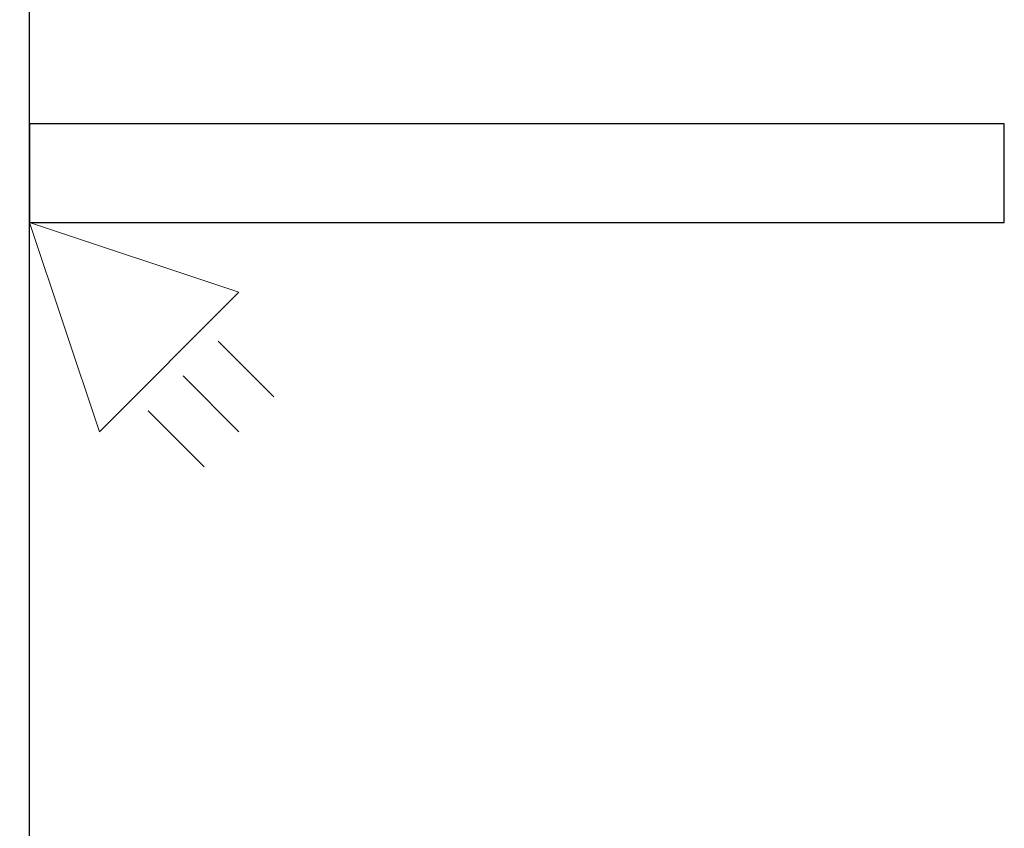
# Model space of a CAD drawing. Header units: metres. Extents: x 397.7 to 427.5, y 12.7 to 28.4.
# Tile 30 of 144: x 404.4 to 405.4, y 25.2 to 26. Entities that reach past the tile are written whole.
import ezdxf

# ---------------------------------------------------------------- set-up
doc = ezdxf.new("R2010")
doc.units = ezdxf.units.M
for name, color, linetype, lineweight in [('A-DETL-GENF-OTLN', 7, 'Continuous', 18), ('A-WALL-____-MCUT', 7, 'Continuous', 25), ('A-WALL-____-OTLN', 7, 'Continuous', 25)]:
    doc.layers.add(name, color=color, linetype=linetype, lineweight=lineweight)

# ---------------------------------------------------------------- blocks, each defined once
blk = doc.blocks.new('Family - Evans P3-156155-06_TEL_P3')
at = {"layer": 'A-WALL-____-MCUT', "color": 253, "true_color": 0xaaaaaa}
for p, q in [((0.98747, 0.1), (0, 0.1)), ((0, 0.1), (0, 0)), ((0.98747, 0), (0.98747, 0.1)), ((0, 0), (0.98747, 0))]:
    blk.add_line(p, q, dxfattribs=at)
at = {"layer": 'A-WALL-____-OTLN', "color": 253, "true_color": 0xaaaaaa}
for p, q in [((0.98747, 0.1), (0, 0.1)), ((0, 0.1), (0, 0)), ((0.98747, 0), (0.98747, 0.1)), ((0, 0), (0.98747, 0))]:
    blk.add_line(p, q, dxfattribs=at)
at = {"layer": 'A-WALL-____-OTLN', "color": 253, "lineweight": 18, "true_color": 0xaaaaaa}
blk.add_line((0, 0), (0.98747, 0), dxfattribs=at)
blk = doc.blocks.new('Family - Evans P3-156746-06_TEL_P3')
at = {"layer": 'A-WALL-____-MCUT', "color": 253, "true_color": 0xaaaaaa}
blk.add_line((0, 0), (4.54879, 0), dxfattribs=at)
at = {"layer": 'A-WALL-____-OTLN', "color": 253, "true_color": 0xaaaaaa}
blk.add_line((0, 0), (4.54879, 0), dxfattribs=at)
at = {"layer": 'A-WALL-____-OTLN', "color": 253, "lineweight": 18, "true_color": 0xaaaaaa}
blk.add_line((0, 0), (4.54879, 0), dxfattribs=at)
blk = doc.blocks.new('LONDR55-XX_ZZ-ARQ-CAA-M3D-Londres55_ifc-1-06_TEL_P3')
at = {"layer": 'A-WALL-____-OTLN', "color": 253, "lineweight": 18, "true_color": 0xaaaaaa, "rotation": 90}
blk.add_blockref('Family - Evans P3-156746-06_TEL_P3', (404.43698, 23.51946), dxfattribs=at)
at = {"layer": 'A-WALL-____-OTLN', "color": 253, "lineweight": 18, "true_color": 0xaaaaaa}
blk.add_blockref('Family - Evans P3-156155-06_TEL_P3', (404.43698, 25.82946), dxfattribs=at)
blk = doc.blocks.new('ZYR_08_03_03 Detector Volumètric - Detector Volumetric-924863-06_TEL_P3')
at = {"layer": 'A-DETL-GENF-OTLN', "color": 6, "true_color": 0xff00ff}
for p, q in [((0, 0), (-0.1, -0.2)), ((0.1, -0.2), (0, 0)), ((0.1, -0.2), (-0.1, -0.2)), ((-0.05, -0.22), (-0.05, -0.3)), ((0, -0.22), (0, -0.3)), ((0.05, -0.22), (0.05, -0.3))]:
    blk.add_line(p, q, dxfattribs=at)

msp = doc.modelspace()

# ---------------------------------------------------------------- block references
at = {"lineweight": 5}
msp.add_blockref('LONDR55-XX_ZZ-ARQ-CAA-M3D-Londres55_ifc-1-06_TEL_P3', (0, 0), dxfattribs=at)
at = {"layer": 'A-DETL-GENF-OTLN', "color": 6, "true_color": 0xff00ff, "rotation": 44.99999999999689}
msp.add_blockref('ZYR_08_03_03 Detector Volumètric - Detector Volumetric-924863-06_TEL_P3', (404.43698, 25.82946), dxfattribs=at)

doc.saveas('drawing.dxf')
